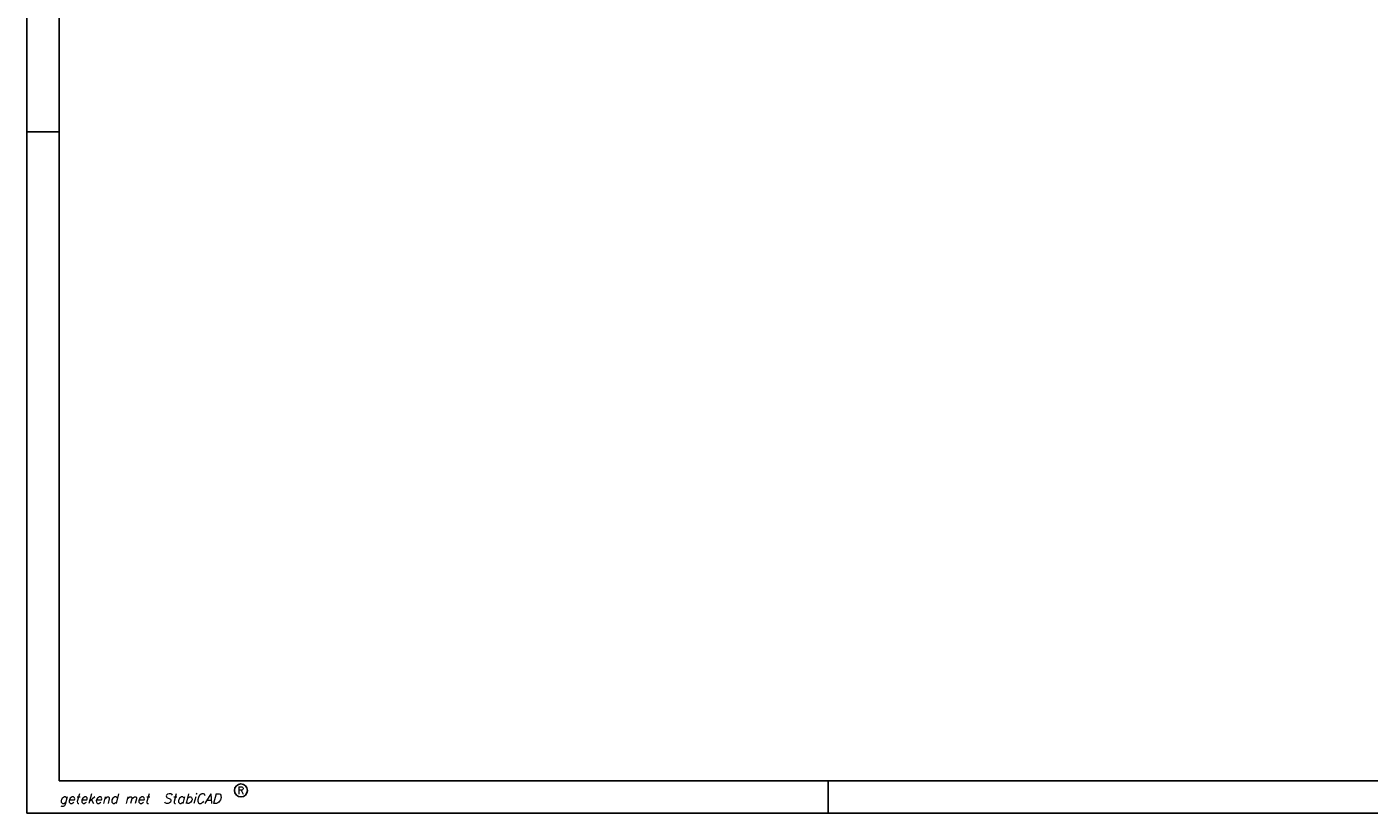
# Model space of a CAD drawing. Header units: millimetres. Extents: x -539328 to 307283, y -3176 to 118900.
# Tile 1 of 33: x 0 to 41381, y 0 to 24234. Entities that reach past the tile are written whole.
import ezdxf
from ezdxf.enums import TextEntityAlignment as Align

# ---------------------------------------------------------------- set-up
doc = ezdxf.new("R2010")
doc.units = ezdxf.units.MM
doc.header["$LTSCALE"] = 50
doc.header["$MEASUREMENT"] = 0
for name, color, linetype in [('00KAD025', 2, 'CONTINUOUS'), ('00KAD070', 5, 'CONTINUOUS'), ('BL$2----', 7, 'CONTINUOUS')]:
    doc.layers.add(name, color=color, linetype=linetype)
doc.styles.add('ROMANS', font='romans', dxfattribs={"oblique": 15})
doc.styles.add('SCRIPTS', font='scripts')

# ---------------------------------------------------------------- blocks, each defined once
blk = doc.blocks.new('A0-PORTRAIT')
at = {"layer": '00KAD025', "linetype": 'Continuous'}
for p, q in [((0, 1189), (0, 0)), ((0, 210), (10, 210)), ((247, 0), (247, 10)), ((0, 0), (841, 0))]:
    blk.add_line(p, q, dxfattribs=at)
blk.add_circle((66, 7), 2, dxfattribs=at)
at = {"layer": '00KAD070', "linetype": 'Continuous'}
for p, q in [((10, 1179), (10, 10)), ((10, 10), (831, 10))]:
    blk.add_line(p, q, dxfattribs=at)
at = {"layer": '00KAD025', "linetype": 'Continuous', "style": 'ROMANS'}
blk.add_text('R', height=2.2, dxfattribs=at).set_placement((66, 7), align=Align.MIDDLE)
at = {"layer": '00KAD025', "linetype": 'Continuous', "style": 'SCRIPTS'}
blk.add_text('getekend met', height=3, dxfattribs=at).set_placement((10, 3))
at = {"layer": '00KAD025', "linetype": 'Continuous', "style": 'ROMANS', "oblique": 15}
blk.add_text('StabiCAD', height=3, dxfattribs=at).set_placement((42, 3))

msp = doc.modelspace()

# ---------------------------------------------------------------- block references
at = {"layer": 'BL$2----', "xscale": 100, "yscale": 100, "zscale": 100}
msp.add_blockref('A0-PORTRAIT', (0, 0), dxfattribs=at)

doc.saveas('drawing.dxf')
